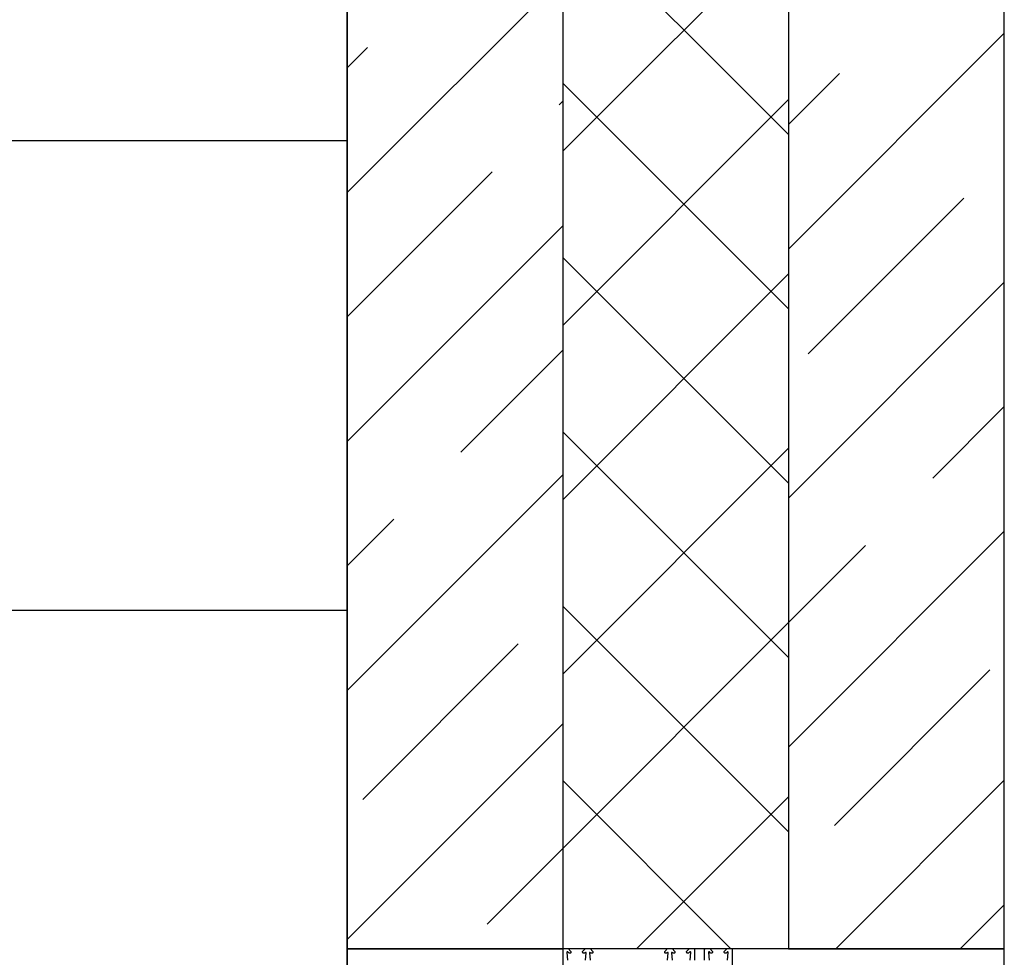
# Model space of a CAD drawing. Header units: millimetres. Extents: x 53645 to 137188, y 78097 to 135542.
# Tile 41 of 256: x 62177 to 62701, y 92428 to 92928. Entities that reach past the tile are written whole.
import ezdxf

# ---------------------------------------------------------------- set-up
doc = ezdxf.new("R2010")
doc.units = ezdxf.units.MM

# ---------------------------------------------------------------- blocks, each defined once
blk = doc.blocks.new('3432')
h = blk.add_hatch()
h.set_pattern_fill('DOLMIT', color=0, scale=1000)
h.set_pattern_definition([(0, (-34939.94, -41137.03), (0, 250), []), (45, (-34939.94, -41137), (-500, 500), [353.553, -707.107])])
h.paths.add_polyline_path([(-16750.47, 9650), (-19750.47, 9650), (-19750.47, 5124.87), (-19750.47, 0), (-16750.47, 0)])
at = {"color": 0}
for points in [[(-16750.47, 9650), (-19750.47, 9650), (-19750.47, 5124.87), (-19750.47, 0), (-16750.47, 0)], [(-16750.47, 6130.12), (-16400.47, 6130.12), (-16400.47, 7730.12), (-16750.47, 7730.12)]]:
    blk.add_lwpolyline(points, close=True, dxfattribs=at)
for points in [[(-16750.47, 9500), (-16750.47, 7730.12)], [(-16635.47, 7730.12), (-16635.47, 9385)], [(-16635.47, 7730.12), (-16635.47, 9385)], [(-16515.47, 9265), (-16515.47, 7730.12)], [(-16515.47, 9265), (-16515.47, 7730.12)], [(-16400.47, 7730.12), (-16400.47, 9150)], [(-16515.47, 8163.56), (-16635.47, 8283.56)], [(-16635.47, 8155), (-16515.47, 8275)], [(-16750.47, 8132.81), (-16635.47, 8247.81)], [(-16515.47, 8102.64), (-16400.47, 8217.64)], [(-16750.47, 8199.1), (-16739.57, 8210)], [(-16515.47, 8168.93), (-16488.33, 8196.08)], [(-16515.47, 8070.76), (-16635.47, 8190.76)], [(-16637.48, 8179.51), (-16635.47, 8181.52)], [(-16635.47, 8062.19), (-16515.47, 8182.19)], [(-16750.47, 8066.52), (-16673.28, 8143.71)], [(-16504.9, 8046.93), (-16422.04, 8129.79)], [(-16750.47, 8000.23), (-16635.47, 8115.23)], [(-16515.47, 7977.95), (-16635.47, 8097.95)], [(-16635.47, 7969.39), (-16515.47, 8089.39)], [(-16515.47, 7970.06), (-16400.47, 8085.06)], [(-16689.85, 7994.56), (-16635.47, 8048.93)], [(-16438.61, 7980.63), (-16400.47, 8018.77)], [(-16515.47, 7885.14), (-16635.47, 8005.14)], [(-16635.47, 7876.58), (-16515.47, 7996.58)], [(-16750.47, 7867.64), (-16635.47, 7982.64)], [(-16750.47, 7933.93), (-16725.65, 7958.76)], [(-16515.47, 7837.48), (-16400.47, 7952.48)], [(-16515.47, 7903.77), (-16474.41, 7944.84)], [(-16515.47, 7792.33), (-16635.47, 7912.33)], [(-16635.47, 7783.77), (-16515.47, 7903.77)], [(-16742.22, 7809.6), (-16659.36, 7892.47)], [(-16490.98, 7795.68), (-16408.12, 7878.55)], [(-16750.47, 7735.06), (-16635.47, 7850.06)], [(-16546.07, 7730.12), (-16635.47, 7819.53)], [(-16490.25, 7730.12), (-16400.47, 7819.9)], [(-16596.31, 7730.12), (-16515.47, 7810.96)], [(-16675.93, 7743.31), (-16635.47, 7783.77)], [(-16423.96, 7730.12), (-16400.47, 7753.6)], [(-16750.47, 7730.12), (-16635.47, 7730.12)], [(-16515.47, 7730.12), (-16635.47, 7730.12)], [(-16515.47, 7730.12), (-16400.47, 7730.12)]]:
    blk.add_lwpolyline(points, dxfattribs=at)
for points in [[(-16635.47, 7658.06), (-16635.47, 7729.76, -0.414214), (-16634.97, 7730.26), (-16633.07, 7730.26), (-16632.77, 7730.26), (-16631.27, 7728.76), (-16631.27, 7728.26, -0.414214), (-16631.77, 7727.76), (-16632.17, 7727.76, -0.198912), (-16632.31, 7727.81), (-16632.96, 7728.46, 0.700208), (-16633.47, 7728.23), (-16633.1, 7724.01, 0.388879)], [(-16623.51, 7724.01), (-16623.17, 7727.93, 0.700208), (-16623.68, 7728.17), (-16624.03, 7727.81, -0.198912), (-16624.18, 7727.76), (-16624.57, 7727.76, -0.414214), (-16625.07, 7728.26), (-16625.07, 7728.76), (-16623.57, 7730.26), (-16621.07, 7730.26), (-16619.57, 7728.76), (-16619.57, 7728.26, -0.414214), (-16620.07, 7727.76), (-16620.47, 7727.76, -0.198912), (-16620.61, 7727.81), (-16620.97, 7728.17, 0.700208), (-16621.48, 7727.93), (-16621.13, 7724.01, 0.388879)], [(-16579.81, 7724.01), (-16579.47, 7727.93, 0.700208), (-16579.98, 7728.17), (-16580.33, 7727.81, -0.198912), (-16580.48, 7727.76), (-16580.87, 7727.76, -0.414214), (-16581.37, 7728.26), (-16581.37, 7728.76), (-16579.87, 7730.26), (-16577.37, 7730.26), (-16575.87, 7728.76), (-16575.87, 7728.26, -0.414214), (-16576.37, 7727.76), (-16576.77, 7727.76, -0.198912), (-16576.91, 7727.81), (-16577.27, 7728.17, 0.700208), (-16577.78, 7727.93), (-16577.43, 7724.01, 0.388879)], [(-16567.84, 7724.01), (-16567.47, 7728.23, 0.700208), (-16567.99, 7728.46), (-16568.63, 7727.81, -0.198912), (-16568.78, 7727.76), (-16569.17, 7727.76, -0.414214), (-16569.67, 7728.26), (-16569.67, 7728.76), (-16568.17, 7730.26), (-16567.88, 7730.26), (-16565.97, 7730.26, -0.414214), (-16565.47, 7729.76), (-16565.47, 7724.06, 0.414214)], [(-16560.07, 7724.06), (-16560.07, 7729.76, -0.414214), (-16559.57, 7730.26), (-16557.37, 7730.26), (-16555.87, 7728.76), (-16555.87, 7728.26, -0.414214), (-16556.37, 7727.76), (-16556.77, 7727.76, -0.198912), (-16556.91, 7727.81), (-16557.56, 7728.46, 0.700208), (-16558.07, 7728.23), (-16557.7, 7724.01, 0.388879)], [(-16547.84, 7724.01), (-16547.47, 7728.23, 0.700208), (-16547.99, 7728.46), (-16548.63, 7727.81, -0.198912), (-16548.78, 7727.76), (-16549.17, 7727.76, -0.414214), (-16549.67, 7728.26), (-16549.67, 7728.76), (-16548.17, 7730.26), (-16547.88, 7730.26), (-16545.97, 7730.26, -0.414214), (-16545.47, 7729.76), (-16545.47, 7685.01)]]:
    blk.add_lwpolyline(points, format="xyb", dxfattribs=at)

msp = doc.modelspace()

# ---------------------------------------------------------------- block references
msp.add_blockref('3432', (79101.57, 84702.83))

doc.saveas('drawing.dxf')
